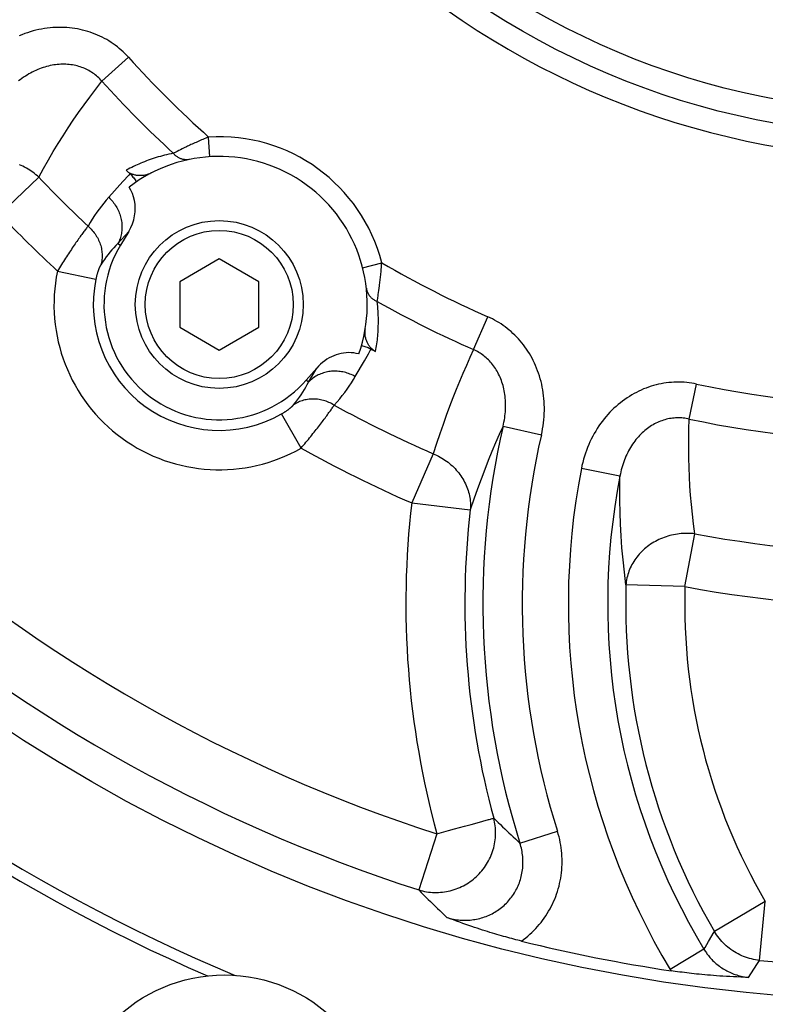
# Model space of a CAD drawing. Header units: millimetres. Extents: x 0 to 420, y 0 to 297.
# Tile 54 of 74: x 320 to 329, y 160 to 173. Entities that reach past the tile are written whole.
import ezdxf

# ---------------------------------------------------------------- set-up
doc = ezdxf.new("R2010")
doc.units = ezdxf.units.MM
doc.header["$LTSCALE"] = 23.1
doc.linetypes.add('CENTER', pattern=[0.6, 0.375, -0.075, 0.075, -0.075])
doc.layers.get('0').update_dxf_attribs({"linetype": 'CONTINUOUS'})
for name, color, linetype in [('AXIS', 7, 'CONTINUOUS'), ('COMPONENTS', 7, 'CONTINUOUS'), ('DIMENSION', 7, 'CONTINUOUS')]:
    doc.layers.add(name, color=color, linetype=linetype)
doc.styles.get("Standard").update_dxf_attribs({"font": 'arial.ttf'})
doc.styles.add('TEXTSTYLE_4', font='gdt')
doc.dimstyles.new('DIMSTYLE_5', dxfattribs={"dimtxt": 3, "dimasz": 3, "dimexe": 0.18, "dimexo": 0.0625, "dimgap": 0.09, "dimtad": 1, "dimtih": 1, "dimtoh": 1, "dimdec": 3, "dimlfac": 4, "dimdsep": 46, "dimtxsty": 'STANDARD', "dimblk": '_FILLED', "dimblk1": '_FILLED', "dimblk2": '_FILLED', "dimcen": 0.09, "dimadec": 0, "dimazin": 0, "dimtp": 0.2, "dimtm": 0.2, "dimtfac": 1, "dimtdec": 3, "dimtofl": 0, "dimtmove": 0, "dimatfit": 3, "dimldrblk": '_FILLED', "dimfxl": 1, "dimtolj": 1, "dimarcsym": 0})

# ---------------------------------------------------------------- blocks, each defined once
blk = doc.blocks.new('_FILLED')
at = {"color": 0, "linetype": 'BYBLOCK'}
blk.add_solid([(0, 0), (-1, 0.2), (-1, -0.2)], dxfattribs=at)
blk = doc.blocks.new('*D3')
at = {"layer": 'DIMENSION', "color": 2, "linetype": 'CONTINUOUS'}
for p, q in [((291.597, 197.648), (274.604, 197.648)), ((293.597, 197.648), (291.597, 197.648)), ((306.423, 192.001), (293.597, 197.648))]:
    blk.add_line(p, q, dxfattribs=at)
at = {"layer": 'DIMENSION', "color": 2, "linetype": 'CONTINUOUS', "xscale": 3, "yscale": 3, "zscale": 3, "rotation": 336.2388858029}
blk.add_blockref('_FILLED', (306.423, 192.001), dxfattribs=at)
at = {"layer": 'DIMENSION', "color": 2, "linetype": 'CONTINUOUS', "insert": (288.597, 201.398), "char_height": 3, "width": 10.99257, "attachment_point": 3, "line_spacing_factor": 0.9, "style": 'TEXTSTYLE_4'}
blk.add_mtext('{\\Fgdt;n}\\Farial.ttf;215', dxfattribs=at)

msp = doc.modelspace()

# ---------------------------------------------------------------- linework, layer by layer
at = {"layer": 'AXIS', "color": 2, "linetype": 'CENTER'}
msp.add_circle((331.02018, 181.17239), 26.875, dxfattribs=at)
at = {"layer": 'COMPONENTS', "color": 9, "linetype": 'CONTINUOUS'}
for p, q in [((320.71702, 171.865), (321.05329, 172.16876)), ((322.08526, 170.90841), (322.06951, 171.15791)), ((321.64422, 170.96314), (321.62216, 170.95183)), ((321.67056, 170.97651), (321.64422, 170.96314)), ((321.69045, 170.98649), (321.67056, 170.97651)), ((321.71215, 170.99727), (321.69045, 170.98649)), ((321.73561, 171.00879), (321.71215, 170.99727)), ((321.76076, 171.021), (321.73561, 171.00879)), ((321.05682, 170.67622), (320.98376, 170.59469)), ((321.07234, 170.69354), (321.05682, 170.67622)), ((319.42578, 170.18071), (319.91907, 170.64836)), ((320.98376, 170.59469), (320.80408, 170.39413)), ((321.05689, 169.96256), (320.91929, 169.8087)), ((320.91929, 169.8087), (320.95247, 169.78877)), ((324.01959, 169.50303), (324.26175, 169.56515)), ((320.1541, 169.4602), (320.64191, 169.35949)), ((324.22123, 169.18835), (324.22501, 169.21514)), ((324.22501, 169.21514), (324.2289, 169.24372)), ((324.2289, 169.24372), (324.23286, 169.27402)), ((324.20399, 169.07602), (324.20655, 169.0918)), ((324.20655, 169.0918), (324.21092, 169.11943)), ((324.21092, 169.11943), (324.21585, 169.15168)), ((325.42362, 168.46565), (325.60628, 168.88036)), ((324.09262, 168.41191), (324.11658, 168.45318)), ((324.11658, 168.45318), (324.12788, 168.47266)), ((323.9264, 168.12564), (324.04182, 168.32443)), ((324.04182, 168.32443), (324.09262, 168.41191)), ((323.33401, 168.0543), (323.43781, 168.23272)), ((323.33401, 168.0543), (323.3048, 168.0797)), ((328.1555, 167.58651), (328.24899, 168.02991)), ((323.23902, 167.21887), (322.99251, 167.65168)), ((325.79746, 167.49801), (326.28291, 167.38647)), ((324.91253, 167.14789), (324.64113, 166.5247)), ((327.278, 166.86508), (326.78907, 166.96018)), ((324.64113, 166.5247), (325.38326, 166.43822)), ((328.10086, 165.46492), (328.22507, 166.1332)), ((328.10086, 165.46492), (327.35402, 165.48639)), ((325.31087, 162.43189), (325.37745, 162.45016)), ((325.37745, 162.45016), (325.39338, 162.45452)), ((325.39338, 162.45452), (325.46798, 162.475)), ((325.46798, 162.475), (325.61415, 162.51509)), ((325.61415, 162.51509), (325.62372, 162.51769)), ((324.95961, 162.33553), (324.73078, 161.62429)), ((324.95961, 162.33553), (325.10764, 162.37614)), ((325.10764, 162.37614), (325.18475, 162.3973)), ((325.18475, 162.3973), (325.31087, 162.43189)), ((326.01154, 162.21698), (326.48637, 162.36745)), ((329.11872, 161.47614), (328.47349, 161.09944)), ((329.04693, 160.73245), (329.11872, 161.47614)), ((328.34195, 160.87397), (327.91566, 160.61634)), ((328.34195, 160.87397), (328.35556, 160.89735)), ((329.01296, 160.68103), (329.04693, 160.73245)), ((327.91566, 160.61634), (327.92523, 160.60075)), ((328.93479, 160.56221), (328.98067, 160.63204)), ((328.98067, 160.63204), (329.01296, 160.68103)), ((328.90529, 160.51716), (328.93479, 160.56221))]:
    msp.add_line(p, q, dxfattribs=at)
at = {"layer": 'COMPONENTS', "color": 7, "linetype": 'CONTINUOUS'}
for p, q in [((321.05689, 169.96256), (320.95247, 169.78877)), ((322.2034, 169.61449), (321.7034, 169.32581)), ((322.7034, 169.32581), (322.2034, 169.61449)), ((321.7034, 169.32581), (321.7034, 168.74846)), ((322.7034, 168.74846), (322.7034, 169.32581)), ((321.7034, 168.74846), (322.2034, 168.45979)), ((322.2034, 168.45979), (322.7034, 168.74846)), ((323.3048, 168.0797), (323.43781, 168.23272))]:
    msp.add_line(p, q, dxfattribs=at)
at = {"layer": 'COMPONENTS', "color": 9, "linetype": 'CONTINUOUS'}
for points in [[(321.05329, 172.16876), (321.03167, 172.19205), (321.00936, 172.21475), (320.98635, 172.23687), (320.96263, 172.25843), (320.93821, 172.27941), (320.91315, 172.29971), (320.88744, 172.31934), (320.8611, 172.33829), (320.8342, 172.3565), (320.80672, 172.37396), (320.77868, 172.39068), (320.75015, 172.40659), (320.72115, 172.42168), (320.69167, 172.43597), (320.66177, 172.44942), (320.63147, 172.46202), (320.60074, 172.47379), (320.56962, 172.4847), (320.53808, 172.49476), (320.50614, 172.50396), (320.47382, 172.51228), (320.44111, 172.51973), (320.40801, 172.52629), (320.37458, 172.53193), (320.34082, 172.53666), (320.30674, 172.54046), (320.2724, 172.54331), (320.23781, 172.5452), (320.20296, 172.54614), (320.16794, 172.54609), (320.13272, 172.54506), (320.09732, 172.54304), (320.06181, 172.54002), (320.02617, 172.53599), (319.99042, 172.53095), (319.95463, 172.52488), (319.9188, 172.51778), (319.88293, 172.50966), (319.84712, 172.50049), (319.81135, 172.49029), (319.77564, 172.47904), (319.74008, 172.46676), (319.70467, 172.45343), (319.66941, 172.43907)], [(320.71702, 171.86499), (320.70428, 171.87925), (320.69108, 171.89313), (320.67741, 171.90662), (320.66328, 171.91971), (320.64871, 171.93237), (320.6337, 171.9446), (320.61826, 171.95636), (320.60241, 171.96766), (320.58617, 171.97846), (320.56954, 171.98876), (320.55255, 171.99856), (320.53521, 172.00782), (320.51755, 172.01654), (320.49957, 172.02472), (320.48128, 172.03235), (320.46271, 172.03942), (320.44386, 172.04592), (320.42472, 172.05188), (320.4053, 172.05726), (320.3856, 172.06208), (320.36562, 172.06632), (320.34536, 172.06998), (320.32485, 172.07305), (320.30409, 172.07553), (320.28309, 172.0774), (320.26186, 172.07866), (320.24043, 172.0793), (320.21881, 172.07932), (320.19702, 172.07871), (320.17506, 172.07746), (320.15295, 172.07558), (320.13071, 172.07305), (320.10835, 172.06986), (320.08588, 172.06603), (320.06332, 172.06153), (320.04068, 172.05638), (320.01799, 172.05056), (319.99525, 172.04407), (319.9725, 172.03692), (319.94975, 172.02909), (319.92701, 172.0206), (319.90432, 172.01144), (319.88168, 172.00162), (319.85913, 171.99113), (319.83668, 171.97998), (319.81435, 171.96818), (319.79215, 171.95572), (319.77013, 171.94261), (319.74829, 171.92887), (319.72666, 171.91449), (319.70526, 171.89949), (319.68412, 171.88388), (319.66325, 171.86766)], [(319.91907, 170.64836), (319.97962, 170.75911), (320.04075, 170.86712), (320.1024, 170.97243), (320.16417, 171.07446), (320.22637, 171.17384), (320.29008, 171.27243), (320.35524, 171.37032), (320.42187, 171.46743), (320.49125, 171.5653), (320.56378, 171.66443), (320.63905, 171.76433), (320.71702, 171.86499)], [(322.06951, 171.15791), (322.05096, 171.1504), (322.03258, 171.14284), (322.01436, 171.13527), (321.99633, 171.12768), (321.9785, 171.1201), (321.96091, 171.11254), (321.94358, 171.10502), (321.92651, 171.09753), (321.90974, 171.0901), (321.89327, 171.08274), (321.87712, 171.07545), (321.8613, 171.06824), (321.84582, 171.06113), (321.8307, 171.05413), (321.81594, 171.04724), (321.80156, 171.04047), (321.78756, 171.03384), (321.76076, 171.021)], [(321.62216, 170.95183), (321.593, 170.94581), (321.56454, 170.93958), (321.53677, 170.93314), (321.50986, 170.9265), (321.48366, 170.91964), (321.45767, 170.91248), (321.43173, 170.90499), (321.406, 170.8972)], [(321.82586, 170.87373), (321.81686, 170.87211), (321.80779, 170.87093), (321.79867, 170.87018), (321.7895, 170.86988), (321.7803, 170.87002), (321.7711, 170.87061), (321.76191, 170.87163), (321.75274, 170.87309), (321.74361, 170.87499), (321.73454, 170.87733), (321.72554, 170.88009), (321.71663, 170.88328), (321.70782, 170.88688), (321.69913, 170.8909), (321.69058, 170.89532), (321.68219, 170.90014), (321.67395, 170.90535), (321.6659, 170.91094), (321.65804, 170.91689), (321.6504, 170.92321), (321.64297, 170.92987), (321.63578, 170.93687), (321.62884, 170.9442), (321.62216, 170.95183)], [(319.91907, 170.64836), (319.90094, 170.66475), (319.88232, 170.68061), (319.86323, 170.69592), (319.84365, 170.71069), (319.82361, 170.72489), (319.80315, 170.7385), (319.78229, 170.75151), (319.76103, 170.7639), (319.73942, 170.77567), (319.71748, 170.7868), (319.69521, 170.79727), (319.67265, 170.80709)], [(321.164, 170.80566), (321.14136, 170.79531), (321.11885, 170.7847), (321.09606, 170.77359), (321.07285, 170.76192), (321.04936, 170.74976), (321.02559, 170.7371)], [(321.406, 170.8972), (321.38052, 170.88913), (321.35525, 170.88078), (321.33023, 170.87216), (321.30549, 170.86329), (321.28102, 170.85417), (321.25685, 170.84482), (321.23305, 170.83528), (321.20974, 170.82562), (321.18681, 170.81577), (321.164, 170.80566)], [(320.80408, 170.39413), (320.77306, 170.35883), (320.74246, 170.32222), (320.71229, 170.28432), (320.68252, 170.24513), (320.65319, 170.20462), (320.62443, 170.16269), (320.59628, 170.11931), (320.56871, 170.0745), (320.54175, 170.02824)], [(320.80408, 170.39413), (320.8174, 170.38121), (320.83027, 170.36784), (320.84268, 170.35406), (320.85461, 170.33989), (320.86604, 170.32533), (320.87695, 170.31041), (320.88733, 170.29516), (320.89717, 170.27959), (320.90644, 170.26372), (320.91515, 170.24758), (320.92327, 170.23119), (320.9308, 170.21457), (320.93773, 170.19774), (320.94404, 170.18073), (320.94973, 170.16356), (320.95478, 170.14626), (320.9592, 170.12884), (320.96298, 170.11134), (320.96611, 170.09377), (320.96858, 170.07617), (320.9704, 170.05855), (320.97155, 170.04093), (320.97205, 170.02336), (320.97188, 170.00583), (320.97106, 169.9884), (320.96957, 169.97106), (320.96743, 169.95386), (320.96463, 169.93681), (320.96117, 169.91994), (320.95708, 169.90327), (320.95234, 169.88682), (320.94697, 169.87061), (320.94097, 169.85468), (320.93435, 169.83904), (320.92712, 169.8237), (320.91929, 169.80871)], [(320.54175, 170.02824), (320.53534, 170.02015), (320.52858, 170.01151), (320.52145, 170.00231), (320.51398, 169.99257), (320.50616, 169.9823), (320.49801, 169.9715), (320.48954, 169.96017), (320.48075, 169.94834), (320.47166, 169.936), (320.46227, 169.92318), (320.4526, 169.90987), (320.44266, 169.8961), (320.43245, 169.88186), (320.422, 169.86719), (320.4113, 169.85208), (320.40038, 169.83654), (320.38924, 169.8206), (320.37791, 169.80427), (320.36638, 169.78756), (320.35468, 169.77048), (320.34281, 169.75304), (320.33079, 169.73527), (320.31863, 169.71718), (320.30634, 169.69877), (320.29394, 169.68007), (320.28144, 169.6611), (320.26886, 169.64187), (320.2562, 169.62239), (320.24349, 169.60269), (320.23073, 169.5828), (320.21795, 169.56272), (320.20516, 169.54247), (320.19236, 169.52208), (320.17957, 169.50156), (320.16681, 169.48092), (320.1541, 169.4602)], [(320.54174, 170.02823), (320.55591, 170.01564), (320.56961, 170.00258), (320.58281, 169.98908), (320.5955, 169.97516), (320.60767, 169.96084), (320.61928, 169.94613), (320.63034, 169.93106), (320.64081, 169.91566), (320.65069, 169.89994), (320.65996, 169.88392), (320.6686, 169.86764), (320.67661, 169.85111), (320.68398, 169.83435), (320.69068, 169.8174), (320.69672, 169.80028), (320.70208, 169.783), (320.70676, 169.76561), (320.71075, 169.74811), (320.71404, 169.73054), (320.71662, 169.71293), (320.71851, 169.69529), (320.71968, 169.67766), (320.72015, 169.66006), (320.7199, 169.64251), (320.71895, 169.62505), (320.71728, 169.60769), (320.71491, 169.59046), (320.71184, 169.57338), (320.70807, 169.55649), (320.70361, 169.53981)], [(320.91929, 169.8087), (320.89419, 169.78326), (320.86928, 169.75676), (320.8446, 169.72918), (320.8202, 169.70054), (320.79611, 169.67079), (320.77236, 169.63987), (320.74899, 169.60773), (320.72605, 169.57438), (320.70361, 169.53981)], [(324.23286, 169.27402), (324.23485, 169.28979), (324.23684, 169.30596), (324.23883, 169.32251), (324.24081, 169.33943), (324.24277, 169.3567), (324.24471, 169.37431), (324.24663, 169.39225), (324.24851, 169.4105), (324.25036, 169.42904), (324.25216, 169.44785), (324.25392, 169.46691), (324.25561, 169.48621), (324.25725, 169.50571), (324.25883, 169.52537), (324.26034, 169.54519), (324.26175, 169.56515)], [(320.70361, 169.53981), (320.70218, 169.53749), (320.70071, 169.53498), (320.69919, 169.5323), (320.69764, 169.52943), (320.69604, 169.52638), (320.6944, 169.52316), (320.69274, 169.51976), (320.69103, 169.51618), (320.6893, 169.51244), (320.68755, 169.50853), (320.68577, 169.50444), (320.68396, 169.5002), (320.68215, 169.4958), (320.68031, 169.49124), (320.67846, 169.48653), (320.67661, 169.48167), (320.67474, 169.47666), (320.67288, 169.47151), (320.67101, 169.46622), (320.66914, 169.4608), (320.66729, 169.45524), (320.66543, 169.44956), (320.66359, 169.44375), (320.66177, 169.43783), (320.65996, 169.4318), (320.65816, 169.42565), (320.6564, 169.4194), (320.65465, 169.41306), (320.65293, 169.40662), (320.65125, 169.4001), (320.6496, 169.39349), (320.64798, 169.38681), (320.6464, 169.38007), (320.64486, 169.37327), (320.64336, 169.36641), (320.64191, 169.35949)], [(324.06677, 169.24562), (324.06801, 169.23656), (324.06969, 169.22757), (324.0718, 169.21866), (324.07435, 169.20984), (324.07732, 169.20114), (324.08072, 169.19257), (324.08453, 169.18414), (324.08876, 169.17587), (324.09339, 169.16778), (324.09841, 169.15987), (324.10382, 169.15217), (324.1096, 169.14468), (324.11575, 169.13742), (324.12226, 169.1304), (324.12911, 169.12363), (324.13629, 169.11713), (324.14378, 169.11091), (324.15159, 169.10498), (324.15968, 169.09935), (324.16805, 169.09403), (324.17668, 169.08903), (324.18556, 169.08435), (324.19467, 169.08001), (324.20399, 169.07602)], [(324.21585, 169.15168), (324.2176, 169.16342), (324.22123, 169.18835)], [(324.18413, 168.44229), (324.18845, 168.46649), (324.19248, 168.49071), (324.19622, 168.51496), (324.19968, 168.53913), (324.20284, 168.56333), (324.20574, 168.5878), (324.2084, 168.61266), (324.21079, 168.63779), (324.21288, 168.66312), (324.21468, 168.68865), (324.21618, 168.71437), (324.21737, 168.74022), (324.21824, 168.76617), (324.2188, 168.79224), (324.21903, 168.81842), (324.21895, 168.84457), (324.21854, 168.87082), (324.21776, 168.8976), (324.21665, 168.92481), (324.21518, 168.95254), (324.21318, 168.98146), (324.21061, 169.01179), (324.20755, 169.04331), (324.20399, 169.07602)], [(326.28291, 167.38647), (326.29119, 167.42483), (326.29845, 167.46323), (326.30469, 167.50168), (326.30991, 167.54021), (326.31412, 167.57878), (326.3173, 167.61727), (326.31946, 167.65568), (326.32061, 167.694), (326.32075, 167.73214), (326.31989, 167.77007), (326.31803, 167.80782), (326.3152, 167.84527), (326.3114, 167.88241), (326.30663, 167.91926), (326.30094, 167.95574), (326.29431, 167.99182), (326.28675, 168.02753), (326.27831, 168.06278), (326.26899, 168.09758), (326.25878, 168.13192), (326.24774, 168.16575), (326.23586, 168.19906), (326.22315, 168.23186), (326.20965, 168.26409), (326.19537, 168.29576), (326.18031, 168.32687), (326.16451, 168.35735), (326.14799, 168.38721), (326.13074, 168.41646), (326.11283, 168.44504), (326.09425, 168.47294), (326.07501, 168.50017), (326.05514, 168.52672), (326.03467, 168.55258), (326.01357, 168.57775), (325.99188, 168.60224), (325.96959, 168.62604), (325.9467, 168.64915), (325.92327, 168.67154), (325.89927, 168.69322), (325.87472, 168.71419), (325.84969, 168.73439), (325.82417, 168.75382), (325.79818, 168.77249), (325.7718, 168.79036), (325.74502, 168.80741), (325.71785, 168.82366), (325.69039, 168.83909), (325.66265, 168.85367), (325.63461, 168.86743), (325.60628, 168.88036)], [(325.42362, 168.46565), (325.37839, 168.36617), (325.33383, 168.26568), (325.28998, 168.16416), (325.24706, 168.06218), (325.20488, 167.95916), (325.16286, 167.85343), (325.1209, 167.7448), (325.07916, 167.63344), (325.03743, 167.5182), (324.99568, 167.39868), (324.95403, 167.27525), (324.91253, 167.14789)], [(325.79746, 167.49801), (325.80356, 167.52357), (325.80904, 167.54917), (325.81389, 167.57477), (325.81813, 167.60038), (325.82174, 167.62598), (325.82473, 167.6515), (325.82709, 167.67694), (325.82883, 167.70228), (325.82995, 167.72748), (325.83045, 167.75253), (325.83034, 167.7774), (325.82962, 167.80206), (325.8283, 167.8265), (325.82639, 167.85069), (325.82389, 167.87463), (325.82081, 167.89828), (325.81716, 167.92164), (325.81295, 167.94469), (325.80818, 167.96741), (325.80288, 167.98979), (325.79703, 168.01183), (325.79067, 168.03349), (325.78379, 168.05479), (325.7764, 168.07569), (325.76851, 168.0962), (325.76014, 168.11631), (325.7513, 168.136), (325.742, 168.15525), (325.73224, 168.17407), (325.72204, 168.19243), (325.71142, 168.21033), (325.70039, 168.22777), (325.68895, 168.24474), (325.67711, 168.26123), (325.66488, 168.27725), (325.65226, 168.29281), (325.63925, 168.3079), (325.62587, 168.3225), (325.61213, 168.33663), (325.59802, 168.35027), (325.58356, 168.36342), (325.56877, 168.37606), (325.55367, 168.38817), (325.53827, 168.39977), (325.52259, 168.41082), (325.50665, 168.42134), (325.49046, 168.43131), (325.47405, 168.44072), (325.45743, 168.44959), (325.44062, 168.4579), (325.42362, 168.46565)], [(323.9264, 168.12564), (323.90998, 168.13431), (323.8933, 168.14243), (323.87636, 168.14997), (323.85919, 168.15693), (323.84181, 168.1633), (323.82425, 168.16907), (323.80654, 168.17423), (323.78869, 168.17877), (323.77073, 168.18269), (323.75269, 168.18599), (323.73459, 168.18865), (323.71646, 168.19067), (323.69831, 168.19206), (323.68019, 168.19281), (323.6621, 168.19291), (323.64408, 168.19237), (323.62615, 168.19119), (323.60834, 168.18937), (323.59067, 168.18692), (323.57316, 168.18383), (323.55584, 168.18011), (323.53873, 168.17577), (323.52186, 168.17081), (323.50524, 168.16524), (323.48891, 168.15907), (323.47289, 168.1523), (323.45719, 168.14494), (323.44184, 168.13701), (323.42686, 168.12851), (323.41227, 168.11946), (323.39809, 168.10987), (323.38434, 168.09976), (323.37104, 168.08913), (323.35821, 168.078), (323.34586, 168.06638), (323.33402, 168.05431)], [(323.65947, 167.76308), (323.69532, 167.80324), (323.72956, 167.84348), (323.7622, 167.88378), (323.79322, 167.92416), (323.82266, 167.96458), (323.85068, 168.00495), (323.87732, 168.04524), (323.90256, 168.08547), (323.9264, 168.12564)], [(323.14493, 167.76608), (323.17101, 167.79829), (323.19574, 167.83055), (323.21914, 167.8628), (323.24123, 167.895), (323.26206, 167.92711), (323.28172, 167.95912), (323.30025, 167.99102), (323.31767, 168.02276), (323.33401, 168.0543)], [(328.24899, 168.02991), (328.21782, 168.03605), (328.18643, 168.0413), (328.15481, 168.04567), (328.12294, 168.04917), (328.09086, 168.05178), (328.05865, 168.05348), (328.02632, 168.05425), (327.99386, 168.0541), (327.96139, 168.05302), (327.9289, 168.05099), (327.89639, 168.04803), (327.86396, 168.04414), (327.83163, 168.0393), (327.79938, 168.03354), (327.76729, 168.02684), (327.73536, 168.01923), (327.70359, 168.01068), (327.67199, 168.00121), (327.64057, 167.99082), (327.60932, 167.97949), (327.57828, 167.96723), (327.54744, 167.95402), (327.5168, 167.93987), (327.48644, 167.92479), (327.45636, 167.90877), (327.42655, 167.89181), (327.39709, 167.87393), (327.36799, 167.85513), (327.33925, 167.83541), (327.31094, 167.81478), (327.28306, 167.79325), (327.25561, 167.77081), (327.22865, 167.74749), (327.20219, 167.72328), (327.17623, 167.69819), (327.15084, 167.67224), (327.12602, 167.64544), (327.10178, 167.61778), (327.07819, 167.58932), (327.05526, 167.56004), (327.03298, 167.52995), (327.01143, 167.49911), (326.99062, 167.46752), (326.97054, 167.43517), (326.95126, 167.40214), (326.93279, 167.36841), (326.91512, 167.334), (326.89834, 167.29898), (326.88242, 167.26335), (326.86738, 167.2271), (326.85328, 167.19033), (326.84013, 167.15305), (326.82791, 167.11526), (326.8167, 167.07706), (326.80649, 167.0385), (326.79728, 166.99954), (326.78907, 166.96018)], [(323.65947, 167.76307), (323.64311, 167.77266), (323.62646, 167.78165), (323.60954, 167.79003), (323.59238, 167.7978), (323.575, 167.80494), (323.55742, 167.81145), (323.53968, 167.8173), (323.52179, 167.82251), (323.50379, 167.82704), (323.48569, 167.83091), (323.46753, 167.8341), (323.44933, 167.83661), (323.43112, 167.83843), (323.41293, 167.83957), (323.39478, 167.84002), (323.37669, 167.83978), (323.3587, 167.83886), (323.34083, 167.83724), (323.32311, 167.83494), (323.30556, 167.83196), (323.2882, 167.8283), (323.27107, 167.82397), (323.25418, 167.81897), (323.23757, 167.81332), (323.22125, 167.80701), (323.20526, 167.80007), (323.1896, 167.79249), (323.17432, 167.78429), (323.15942, 167.77548), (323.14493, 167.76608)], [(322.99251, 167.65168), (322.99863, 167.65521), (323.00469, 167.65875), (323.01068, 167.66231), (323.01661, 167.6659), (323.02246, 167.6695), (323.02823, 167.67311), (323.03391, 167.67673), (323.0395, 167.68035), (323.045, 167.68397), (323.05039, 167.68758), (323.05569, 167.69119), (323.06087, 167.69477), (323.06594, 167.69834), (323.07089, 167.70189), (323.07573, 167.70541), (323.08044, 167.70889), (323.08502, 167.71235), (323.08947, 167.71575), (323.09379, 167.71912), (323.09798, 167.72244), (323.10203, 167.7257), (323.10594, 167.72892), (323.1097, 167.73207), (323.11333, 167.73516), (323.1168, 167.73818), (323.12013, 167.74114), (323.12331, 167.74402), (323.12634, 167.74682), (323.12922, 167.74955), (323.13194, 167.75218), (323.1345, 167.75474), (323.13691, 167.7572), (323.13915, 167.75957), (323.14124, 167.76184), (323.14316, 167.76401), (323.14493, 167.76608)], [(323.23902, 167.21887), (323.2548, 167.23736), (323.27048, 167.25586), (323.28604, 167.27436), (323.30148, 167.29284), (323.31678, 167.31126), (323.33193, 167.32962), (323.34691, 167.3479), (323.36171, 167.36607), (323.37632, 167.38412), (323.39072, 167.40204), (323.4049, 167.41979), (323.41886, 167.43736), (323.43257, 167.45474), (323.44603, 167.47191), (323.45922, 167.48884), (323.47214, 167.50552), (323.48477, 167.52193), (323.4971, 167.53806), (323.50913, 167.55388), (323.52084, 167.56939), (323.53223, 167.58457), (323.5433, 167.59941), (323.55402, 167.61388), (323.5644, 167.62798), (323.57443, 167.6417), (323.5841, 167.65501), (323.5934, 167.6679), (323.60232, 167.68036), (323.61086, 167.69238), (323.61902, 167.70394), (323.62677, 167.71503), (323.63413, 167.72565), (323.64109, 167.73577), (323.64763, 167.74539), (323.65376, 167.75449), (323.65947, 167.76308)], [(328.1555, 167.58651), (328.13681, 167.59056), (328.11797, 167.59402), (328.09899, 167.5969), (328.07987, 167.59918), (328.06063, 167.60086), (328.0413, 167.60193), (328.0219, 167.60237), (328.00243, 167.6022), (327.98294, 167.60139), (327.96344, 167.59995), (327.94393, 167.59788), (327.92446, 167.59519), (327.90505, 167.59186), (327.88569, 167.58791), (327.86641, 167.58333), (327.84724, 167.57814), (327.82816, 167.57232), (327.80918, 167.56589), (327.7903, 167.55883), (327.77153, 167.55114), (327.75287, 167.54283), (327.73433, 167.53389), (327.71593, 167.52432), (327.69768, 167.51412), (327.67959, 167.50329), (327.66168, 167.49183), (327.64396, 167.47975), (327.62646, 167.46706), (327.60919, 167.45376), (327.59216, 167.43984), (327.57538, 167.42532), (327.55888, 167.4102), (327.54265, 167.39448), (327.52673, 167.37817), (327.51112, 167.36127), (327.49584, 167.3438), (327.4809, 167.32575), (327.46632, 167.30714), (327.45212, 167.28798), (327.43831, 167.26827), (327.4249, 167.24804), (327.41193, 167.22729), (327.39939, 167.20604), (327.38731, 167.18429), (327.3757, 167.16208), (327.36457, 167.1394), (327.35394, 167.11628), (327.34383, 167.09273), (327.33424, 167.06878), (327.32519, 167.04443), (327.31669, 167.01972), (327.30876, 166.99466), (327.30141, 166.96927), (327.29465, 166.9436), (327.28849, 166.91767), (327.28294, 166.89149), (327.278, 166.86508)], [(328.22507, 166.1332), (328.20894, 166.25854), (328.1949, 166.38194), (328.18287, 166.50341), (328.17288, 166.62218), (328.16479, 166.73901), (328.1584, 166.85614), (328.15358, 166.97369), (328.1504, 167.09152), (328.149, 167.21154), (328.14941, 167.33436), (328.15159, 167.45935), (328.1555, 167.58651)], [(325.79746, 167.49801), (325.75007, 167.39263), (325.70302, 167.28474), (325.65639, 167.17431), (325.6105, 167.06196), (325.56516, 166.94703), (325.51967, 166.82747), (325.47396, 166.70252), (325.42843, 166.5728), (325.38326, 166.43822)], [(324.91253, 167.14789), (324.93492, 167.13826), (324.95696, 167.128), (324.97865, 167.11711), (325, 167.10559), (325.02099, 167.09344), (325.04156, 167.0807), (325.06171, 167.06738), (325.08143, 167.05347), (325.10067, 167.03902), (325.11943, 167.02402), (325.13769, 167.00848), (325.15542, 166.99245), (325.1726, 166.97592), (325.18924, 166.9589), (325.20529, 166.94144), (325.22074, 166.92354), (325.23558, 166.9052), (325.2498, 166.88648), (325.26337, 166.86737), (325.27629, 166.84789), (325.28853, 166.82808), (325.30009, 166.80795), (325.31096, 166.78751), (325.32112, 166.7668), (325.33057, 166.74584), (325.33928, 166.72464), (325.34726, 166.70323), (325.35449, 166.68163), (325.36097, 166.65987), (325.36669, 166.63796), (325.37165, 166.61594), (325.37583, 166.59381), (325.37924, 166.57162), (325.38187, 166.54937), (325.38371, 166.5271), (325.38478, 166.50483), (325.38506, 166.48258), (325.38455, 166.46037), (325.38326, 166.43822)], [(327.35402, 165.48639), (327.33402, 165.64611), (327.31727, 165.80315), (327.30361, 165.95742), (327.29295, 166.10718), (327.28497, 166.25397), (327.27938, 166.40268), (327.27625, 166.55494), (327.27576, 166.70909), (327.278, 166.86508)], [(328.22507, 166.1332), (328.20076, 166.13581), (328.17638, 166.1377), (328.15193, 166.13886), (328.12742, 166.1393), (328.10285, 166.13901), (328.0783, 166.13799), (328.05378, 166.13626), (328.02929, 166.13379), (328.00489, 166.13061), (327.9806, 166.12671), (327.95642, 166.12209), (327.93241, 166.11678), (327.90858, 166.11076), (327.88495, 166.10404), (327.86156, 166.09663), (327.83843, 166.08855), (327.81557, 166.07979), (327.79303, 166.07037), (327.77081, 166.0603), (327.74896, 166.04959), (327.72748, 166.03825), (327.7064, 166.02629), (327.68575, 166.01373), (327.66554, 166.00057), (327.6458, 165.98684), (327.62656, 165.97255), (327.60782, 165.95771), (327.58961, 165.94234), (327.57196, 165.92646), (327.55487, 165.91008), (327.53837, 165.89322), (327.52248, 165.87589), (327.50721, 165.85813), (327.49258, 165.83995), (327.47861, 165.82135), (327.4653, 165.80238), (327.45268, 165.78304), (327.44076, 165.76336), (327.42954, 165.74336), (327.41905, 165.72306), (327.4093, 165.70248), (327.40029, 165.68164), (327.39203, 165.66057), (327.38454, 165.63929), (327.37781, 165.61783), (327.37187, 165.5962), (327.36671, 165.57442), (327.36234, 165.55253), (327.35877, 165.53055), (327.35599, 165.50849), (327.35402, 165.48639)], [(324.73078, 161.62429), (324.75496, 161.61733), (324.77932, 161.61122), (324.80385, 161.60594), (324.82859, 161.6015), (324.85351, 161.59789), (324.87853, 161.59514), (324.90364, 161.59323), (324.92884, 161.59218), (324.95405, 161.59199), (324.97927, 161.59264), (325.00448, 161.59416), (325.02963, 161.59652), (325.0547, 161.59973), (325.07966, 161.60379), (325.10449, 161.60869), (325.12914, 161.61442), (325.1536, 161.62099), (325.17784, 161.62837), (325.20183, 161.63657), (325.22554, 161.64557), (325.24894, 161.65536), (325.27202, 161.66594), (325.29473, 161.67728), (325.31706, 161.68938), (325.33897, 161.70223), (325.36045, 161.7158), (325.38147, 161.73008), (325.40201, 161.74506), (325.42203, 161.76072), (325.44153, 161.77704), (325.46047, 161.794), (325.47883, 161.81158), (325.4966, 161.82977), (325.51376, 161.84854), (325.53027, 161.86786), (325.54613, 161.88773), (325.56132, 161.9081), (325.57581, 161.92897), (325.58959, 161.95031), (325.60266, 161.97209), (325.61498, 161.99429), (325.62655, 162.01688), (325.63735, 162.03983), (325.64737, 162.06313), (325.65661, 162.08674), (325.66504, 162.11063), (325.67266, 162.13478), (325.67946, 162.15917), (325.68544, 162.18375), (325.69058, 162.20851), (325.69488, 162.23342), (325.69833, 162.25845), (325.70094, 162.28356), (325.70269, 162.30873), (325.7036, 162.33393), (325.70364, 162.35914), (325.70283, 162.38432), (325.70117, 162.40944), (325.69865, 162.43447), (325.69529, 162.4594), (325.69108, 162.48418), (325.68603, 162.50879), (325.68014, 162.5332)], [(325.62372, 162.51769), (325.64071, 162.5224), (325.64815, 162.52441), (325.66089, 162.52793)], [(325.66089, 162.52793), (325.6662, 162.52937), (325.67078, 162.53063), (325.67462, 162.53173), (325.67774, 162.5326), (325.68014, 162.5332)], [(325.68014, 162.5332), (325.70834, 162.50552), (325.73631, 162.47823), (325.76402, 162.45132), (325.7914, 162.42487), (325.81852, 162.3988), (325.84564, 162.37286), (325.87274, 162.34707), (325.89984, 162.32141), (325.92723, 162.2956), (325.95503, 162.26954), (325.98313, 162.24334), (326.01154, 162.21699)], [(326.03073, 160.97644), (326.05837, 160.99682), (326.08538, 161.01793), (326.11177, 161.03976), (326.13756, 161.06234), (326.16273, 161.08564), (326.18722, 161.10962), (326.21103, 161.13427), (326.23416, 161.15961), (326.25657, 161.18556), (326.27825, 161.21213), (326.2992, 161.23933), (326.31938, 161.2671), (326.33879, 161.29543), (326.35742, 161.32432), (326.37523, 161.35373), (326.39223, 161.38364), (326.40841, 161.41405), (326.42374, 161.44491), (326.4382, 161.4762), (326.45181, 161.50793), (326.46453, 161.54002), (326.47636, 161.57247), (326.48729, 161.60529), (326.4973, 161.6384), (326.5064, 161.67181), (326.51457, 161.70551), (326.52181, 161.73945), (326.52811, 161.77362), (326.53347, 161.80804), (326.53787, 161.84261), (326.54131, 161.87735), (326.54379, 161.91226), (326.5453, 161.94723), (326.54583, 161.98228), (326.54539, 162.0174), (326.54397, 162.05245), (326.5416, 162.08735), (326.53825, 162.12218), (326.53391, 162.15707), (326.52856, 162.19208), (326.52222, 162.22714), (326.51484, 162.26221), (326.50639, 162.29728), (326.4969, 162.33236), (326.48637, 162.36745)], [(325.08575, 161.27531), (325.10619, 161.26931), (325.12679, 161.26386), (325.14754, 161.25897), (325.16843, 161.25465), (325.18944, 161.25089), (325.21053, 161.24771), (325.23168, 161.24512), (325.25287, 161.24311), (325.27408, 161.24168), (325.29529, 161.24085), (325.31647, 161.24059), (325.33761, 161.24093), (325.35868, 161.24185), (325.37968, 161.24335), (325.40058, 161.24542), (325.42138, 161.24808), (325.44205, 161.2513), (325.46259, 161.25509), (325.48299, 161.25945), (325.50324, 161.26437), (325.52331, 161.26985), (325.5432, 161.27588), (325.56289, 161.28246), (325.58236, 161.28959), (325.6016, 161.29725), (325.6206, 161.30544), (325.63934, 161.31416), (325.65781, 161.32339), (325.67599, 161.33313), (325.69387, 161.34337), (325.71144, 161.35411), (325.72868, 161.36534), (325.74559, 161.37704), (325.76216, 161.38921), (325.77836, 161.40185), (325.7942, 161.41494), (325.80965, 161.42847), (325.82471, 161.44243), (325.83937, 161.45682), (325.85361, 161.47162), (325.86743, 161.48682), (325.88081, 161.50242), (325.89374, 161.51839), (325.90623, 161.53473), (325.91824, 161.55144), (325.92979, 161.56849), (325.94086, 161.58587), (325.95143, 161.60358), (325.96151, 161.6216), (325.97108, 161.63991), (325.98014, 161.65851), (325.98868, 161.67738), (325.99668, 161.69651), (326.00415, 161.71588), (326.01108, 161.73547), (326.01746, 161.75527), (326.02329, 161.77527), (326.02856, 161.79545), (326.03327, 161.8158), (326.03741, 161.83632), (326.04098, 161.85698), (326.04398, 161.87779), (326.0464, 161.89871), (326.04824, 161.91973), (326.04949, 161.94085), (326.05016, 161.96203), (326.05024, 161.98326), (326.04972, 162.00452), (326.04861, 162.02577), (326.04693, 162.04693), (326.04466, 162.06804), (326.04179, 162.08921), (326.03831, 162.11045), (326.03423, 162.13171), (326.02951, 162.15302), (326.02416, 162.17435), (326.01817, 162.19568), (326.01154, 162.21699)], [(324.73078, 161.62429), (324.76097, 161.59379), (324.7909, 161.56371), (324.82057, 161.53403), (324.84988, 161.50486), (324.87893, 161.4761), (324.90798, 161.44747), (324.937, 161.41901), (324.96603, 161.39068), (324.99538, 161.36218), (325.02517, 161.3334), (325.0553, 161.30444), (325.08575, 161.27531)], [(328.41199, 160.99421), (328.45753, 161.07219), (328.47349, 161.09944)], [(329.04693, 160.73245), (329.02088, 160.73553), (328.99505, 160.7395), (328.96942, 160.74435), (328.94392, 160.7501), (328.91859, 160.75675), (328.89354, 160.76426), (328.86877, 160.77264), (328.84427, 160.78189), (328.82013, 160.79197), (328.79636, 160.80288), (328.77295, 160.81463), (328.74999, 160.82717), (328.72747, 160.8405), (328.70542, 160.85461), (328.68388, 160.86947), (328.66287, 160.88507), (328.64242, 160.9014), (328.62254, 160.91842), (328.60327, 160.93612), (328.58463, 160.95448), (328.56663, 160.97348), (328.54931, 160.99308), (328.53268, 161.01328), (328.51677, 161.03404), (328.50158, 161.05534), (328.48715, 161.07715), (328.47349, 161.09944)], [(328.35556, 160.89735), (328.39759, 160.96952), (328.41199, 160.99421)], [(328.34195, 160.87397), (328.34918, 160.86219), (328.35662, 160.85055), (328.36427, 160.83905), (328.37205, 160.82782), (328.38003, 160.81674), (328.38849, 160.80545), (328.39749, 160.7939), (328.40701, 160.78219), (328.41717, 160.77019), (328.42807, 160.75786), (328.43968, 160.74532), (328.45191, 160.73272), (328.46481, 160.72005), (328.47836, 160.70738), (328.49236, 160.69493), (328.50679, 160.68274), (328.52166, 160.67082), (328.53685, 160.65927), (328.55229, 160.64813), (328.56803, 160.63739), (328.58403, 160.62707), (328.60027, 160.61717), (328.61673, 160.6077), (328.63344, 160.59866), (328.65037, 160.59005), (328.66752, 160.58187), (328.68488, 160.57413), (328.70244, 160.56683), (328.72018, 160.55998), (328.7381, 160.55359), (328.75619, 160.54766), (328.77442, 160.54219), (328.7928, 160.53719), (328.8113, 160.53266), (328.82992, 160.5286), (328.84864, 160.52502), (328.86745, 160.52192), (328.88633, 160.5193), (328.90529, 160.51716)]]:
    msp.add_lwpolyline(points, dxfattribs=at)
at = {"layer": 'COMPONENTS', "color": 7, "linetype": 'CONTINUOUS'}
for points in [[(321.07234, 170.69354), (321.06666, 170.69895), (321.06114, 170.70416), (321.05576, 170.70918), (321.05056, 170.71393), (321.04551, 170.71849), (321.0405, 170.72306), (321.03549, 170.72773), (321.03052, 170.73241), (321.02559, 170.7371)], [(321.1194, 170.68185), (321.1107, 170.68503), (321.10114, 170.68836), (321.09034, 170.69178), (321.07867, 170.69534), (321.06612, 170.69905)], [(321.06612, 170.69905), (321.07877, 170.6865), (321.09055, 170.67418), (321.10147, 170.66209), (321.11137, 170.65038), (321.12041, 170.6389), (321.12903, 170.62719), (321.13738, 170.61509), (321.14532, 170.60275), (321.15284, 170.59018)], [(321.34285, 170.70299), (321.33295, 170.6981), (321.32293, 170.69358), (321.31279, 170.68942), (321.30249, 170.68563), (321.29207, 170.6822), (321.28161, 170.67916), (321.27111, 170.67651), (321.26056, 170.67425), (321.25003, 170.67237), (321.23951, 170.67088), (321.22901, 170.66977), (321.21854, 170.66904), (321.20809, 170.66869), (321.19768, 170.66872), (321.18736, 170.66912), (321.17714, 170.66989), (321.16703, 170.67103), (321.15708, 170.67251), (321.14731, 170.67433), (321.1377, 170.6765), (321.12827, 170.67899), (321.1194, 170.68185)], [(321.05689, 169.96256), (321.08282, 170.01149), (321.10391, 170.06064), (321.12018, 170.10999), (321.1315, 170.15994), (321.138, 170.21009), (321.14, 170.2593), (321.13747, 170.30748), (321.13044, 170.35473), (321.11933, 170.40015), (321.10428, 170.44347), (321.08514, 170.48496), (321.06193, 170.52465)], [(324.06062, 168.6017), (324.0579, 168.61209), (324.05556, 168.62264), (324.05359, 168.63333), (324.05201, 168.64417), (324.0508, 168.65515), (324.04999, 168.66622), (324.04959, 168.67738), (324.04958, 168.68862), (324.04999, 168.69986), (324.0508, 168.71107), (324.05202, 168.72228), (324.05365, 168.73348)], [(324.18413, 168.44229), (324.17622, 168.44673), (324.16845, 168.45151), (324.16082, 168.45664), (324.15331, 168.46212), (324.14594, 168.46794), (324.13875, 168.4741), (324.13174, 168.4806), (324.12492, 168.48743), (324.11834, 168.49456), (324.112, 168.50198), (324.1059, 168.50971), (324.10006, 168.51772), (324.0945, 168.52599), (324.08921, 168.53453), (324.0842, 168.54336), (324.07947, 168.55248), (324.07503, 168.56188), (324.07092, 168.57151), (324.06714, 168.58137), (324.0637, 168.59145), (324.06062, 168.6017)], [(324.00507, 168.51792), (324.01949, 168.5146), (324.03372, 168.51084), (324.04778, 168.50665), (324.06167, 168.50202), (324.07538, 168.49695), (324.08887, 168.49148), (324.1021, 168.48561), (324.11511, 168.47934), (324.12788, 168.47266)], [(323.97084, 168.41121), (323.9389, 168.41855), (323.90688, 168.42372), (323.87479, 168.4267), (323.8425, 168.42746), (323.81013, 168.42604), (323.77806, 168.42257), (323.74633, 168.41706), (323.71488, 168.4095), (323.68397, 168.40004), (323.65361, 168.38869), (323.62378, 168.37544), (323.5947, 168.36038), (323.56635, 168.34355), (323.53874, 168.32491), (323.51206, 168.30451), (323.48638, 168.28234), (323.46163, 168.25841), (323.43781, 168.23272)], [(326.03073, 160.97644), (326.00718, 160.9823), (325.98321, 160.98836), (325.95884, 160.99462), (325.93406, 161.00107), (325.90887, 161.00773), (325.88328, 161.0146), (325.85732, 161.02167), (325.83096, 161.02895), (325.8041, 161.03648), (325.77675, 161.04426), (325.74891, 161.05229), (325.72051, 161.06061), (325.69156, 161.06921), (325.66204, 161.0781), (325.63188, 161.08732), (325.60109, 161.09687), (325.56967, 161.10676), (325.53745, 161.11704), (325.50442, 161.12774), (325.4706, 161.13885), (325.43589, 161.15042), (325.40022, 161.16248), (325.36366, 161.17501), (325.32631, 161.18799), (325.28824, 161.2014), (325.24939, 161.21526), (325.20972, 161.22957), (325.16921, 161.24435), (325.12789, 161.2596), (325.08575, 161.27531)], [(328.90529, 160.51716), (328.85565, 160.51883), (328.80719, 160.52067), (328.75991, 160.52265), (328.71379, 160.52478), (328.66886, 160.52705), (328.62517, 160.52945), (328.58281, 160.53199), (328.5417, 160.53466), (328.50162, 160.53744), (328.46253, 160.54035), (328.42447, 160.54337), (328.38742, 160.54647), (328.35143, 160.54966), (328.31644, 160.55292), (328.28233, 160.55626), (328.24911, 160.55965), (328.21676, 160.5631), (328.18505, 160.56662), (328.15393, 160.5702), (328.12345, 160.57384), (328.09352, 160.57754), (328.06413, 160.5813), (328.03528, 160.58511), (328.00697, 160.58896), (327.97919, 160.59285), (327.95195, 160.59678), (327.92523, 160.60075)]]:
    msp.add_lwpolyline(points, dxfattribs=at)
for centre, radius in [((331.02018, 181.17239), 20.95626), ((331.02018, 181.17239), 10), ((331.02018, 181.17239), 9.7), ((322.2034, 169.03714), 1.0625), ((322.2034, 169.03714), 0.9375), ((322.27018, 158.54739), 2)]:
    msp.add_circle(centre, radius, dxfattribs=at)
for centre, radius, start, end in [((331.02018, 181.17239), 10.28872, 186.873969, 353.126031), ((331.02018, 181.17239), 22.35567, 202.662056, 247.337944), ((331.02018, 181.17239), 22.5, 203.482201, 246.517799), ((322.2034, 169.03714), 1.875, 340.498614, 127.501386), ((331.02018, 181.17239), 24.75, 205.677669, 244.322331), ((322.2034, 169.03714), 1.45937, 149, 319), ((331.02018, 181.17239), 14.44946, 241.510801, 241.764245), ((331.02018, 181.17239), 20.80315, 256.122861, 261.44418)]:
    msp.add_arc(centre, radius, start, end, dxfattribs=at)
at = {"layer": 'COMPONENTS', "color": 9, "linetype": 'CONTINUOUS'}
for centre, radius, start, end in [((331.02018, 181.17239), 13.43146, 222.093202, 228.210513), ((331.02018, 181.17239), 13.88462, 222.093223, 227.400825), ((322.2034, 169.03714), 2.125, 14.387533, 93.612467), ((331.02018, 181.17239), 15.29673, 223.471412, 226.763485), ((331.02018, 181.17239), 15.97646, 223.471412, 227.146136), ((331.02018, 181.17239), 13.43146, 239.789487, 246.229396), ((322.2034, 169.03714), 2.09252, 168.335646, 299.664354), ((322.2034, 169.03714), 1.59442, 168.335596, 299.664404), ((331.02018, 181.17239), 13.88462, 240.599175, 246.229384), ((331.02018, 181.17239), 13.43146, 258.093202, 282.229396), ((331.02018, 181.17239), 15.29673, 241.236515, 246.466959), ((331.02018, 181.17239), 13.88462, 258.093223, 282.229384), ((335.58244, 165.24982), 10.03993, 167.060348, 197.582393), ((335.58244, 165.24982), 9.54183, 167.060335, 197.582415), ((331.02018, 181.17239), 15.97646, 240.853864, 246.466959), ((335.58244, 165.24982), 8.95817, 168.993112, 211.147004), ((335.58244, 165.24982), 8.46007, 168.993113, 211.147008), ((335.58244, 165.24982), 11.01533, 173.353888, 195.341216), ((335.58244, 165.24982), 10.26818, 173.353888, 195.341216), ((331.02018, 181.17239), 19.78782, 228.48582, 252.164964), ((331.02018, 181.17239), 15.29673, 259.471412, 282.466959), ((331.02018, 181.17239), 20.53497, 228.48582, 252.164964), ((331.02018, 181.17239), 15.97646, 259.471412, 282.466959), ((335.58244, 165.24982), 8.23182, 178.353192, 210.277458), ((335.58244, 165.24982), 7.48467, 178.353192, 210.277458), ((331.02018, 181.17239), 20.53497, 264.48582, 288.164964)]:
    msp.add_arc(centre, radius, start, end, dxfattribs=at)

# ---------------------------------------------------------------- dimensions: what is measured, and where the dimension line sits
at = {"layer": 'DIMENSION', "color": 2, "linetype": 'CONTINUOUS'}
dim = msp.add_diameter_dim_2p(p1=(306.42328, 192.00098), p2=(355.61707, 170.3438), dimstyle='DIMSTYLE_5', dxfattribs=at)
dim.commit()
dim.dimension.update_dxf_attribs({"geometry": '*D3', "text_midpoint": (277.60429, 199.89771), "dimtype": 163})

doc.saveas('drawing.dxf')
